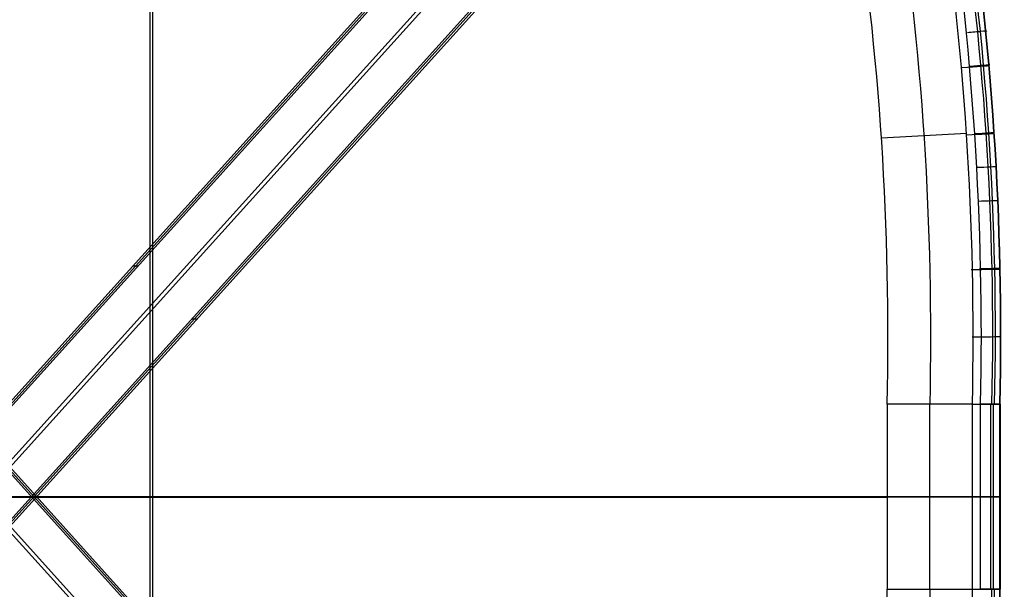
# Model space of a CAD drawing. Header units: millimetres. Extents: x -18.4 to 33.4, y -22 to 35.4.
# Tile 21 of 24: x 6.1 to 33.4, y 4.1 to 20. Entities that reach past the tile are written whole.
import ezdxf

# ---------------------------------------------------------------- set-up
doc = ezdxf.new("R2010")
doc.units = ezdxf.units.MM
doc.header["$MEASUREMENT"] = 0
doc.layers.add('Predefinito', color=18, linetype='Continuous', true_color=0x000000)

msp = doc.modelspace()

# ---------------------------------------------------------------- linework, layer by layer
at = {"layer": 'Predefinito'}
for p, q in [((27.092, 32.761, 0.987), (-11.681, -10.221, -0.036)), ((-11.576, -10.024, 2.718), (27.024, 32.767, 3.736)), ((26.968, 32.785, 6.486), (-11.478, -9.835, 5.472)), ((-10.658, -10.729, -0.009), (27.664, 31.754, 1.002)), ((-10.405, -10.288, 5.5), (27.484, 31.715, 6.499)), ((-10.135, -11.791, 0.005), (28.794, 31.365, 1.032)), ((28.697, 31.338, 3.78), (-9.985, -11.544, 2.76)), ((-9.842, -11.305, 5.515), (28.608, 31.32, 6.529)), ((9.786, -15.045, 5.898), (9.786, 28.471, 5.898)), ((9.713, -12.488, 8.397), (9.713, 25.914, 8.397)), ((28.794, -17.939, 1.032), (-10.136, 25.218, 0.005)), ((-9.985, 24.971, 2.76), (28.697, -17.911, 3.78)), ((28.608, -17.893, 6.529), (-9.842, 24.732, 5.515)), ((27.664, -18.328, 1.002), (-10.657, 24.154, -0.009)), ((27.484, -18.289, 6.499), (-10.405, 23.713, 5.5)), ((32.387, 16.801, 8.165), (30.025, 16.672, 8.871)), ((33.161, 16.841, 6.944), (33.152, 16.841, 7.243)), ((9.37, 13.116, 0.52), (9.225, 13.116, 6.018)), ((11.003, 11.642, 0.563), (10.858, 11.642, 6.061)), ((32.55, 9.287, 8.169), (30.184, 9.287, 8.875)), ((30.184, 9.287, 8.875), (30.184, 4.139, 8.875)), ((31.367, 4.139, 8.522), (31.367, 9.287, 8.522)), ((32.55, 9.287, 8.169), (32.55, 4.139, 8.169)), ((32.778, 4.139, 6.435), (32.778, 9.287, 6.435)), ((33.052, 9.287, 7.865), (33.052, 4.139, 7.865)), ((33.126, 9.287, 6.553), (33.126, 4.139, 6.553)), ((33.325, 9.287, 6.947), (33.316, 9.287, 7.247)), ((33.316, 4.139, 7.247), (33.316, 9.287, 7.247)), ((33.32, 4.139, 7.097), (33.32, 9.287, 7.097)), ((33.325, 9.287, 6.934), (33.325, 9.287, 6.947)), ((33.325, 4.139, 6.934), (33.325, 9.287, 6.934)), ((33.325, 9.287, 6.947), (33.325, 4.139, 6.947)), ((33.325, 9.287, 6.942), (33.325, 4.139, 6.942)), ((32.778, 6.713, 6.435), (-13.206, 6.713, 5.361)), ((30.184, 6.69, 8.875), (-10.759, 6.69, 7.919)), ((30.184, 6.713, 8.875), (32.55, 6.713, 8.169)), ((33.316, 6.713, 7.247), (33.325, 6.713, 6.947)), ((33.325, 6.713, 6.934), (33.325, 6.713, 6.947)), ((30.184, 4.139, 8.875), (32.55, 4.139, 8.169)), ((33.325, 4.139, 6.947), (33.316, 4.139, 7.247)), ((33.325, 4.139, 6.947), (33.325, 4.139, 6.934))]:
    msp.add_line(p, q, dxfattribs=at)
at = {"layer": 'Predefinito', "extrusion": (-0.023333, 6.06706e-10, 0.999728)}
msp.add_arc((-11.21, -51.85, 6.468), 85.347, 88.70906, 98.85789, dxfattribs=at)
at = {"layer": 'Predefinito', "extrusion": (-0.023333, -1.17385e-12, 0.999728)}
msp.add_arc((-11.217, -51.746, 6.319), 85.245, 88.70296, 98.86399, dxfattribs=at)
at = {"layer": 'Predefinito', "extrusion": (-0.023333, 1.17799e-12, 0.999728)}
msp.add_arc((-11.213, -51.795, 6.168), 85.294, 88.70592, 98.86104, dxfattribs=at)
at = {"layer": 'Predefinito', "extrusion": (-0.023333, 3.38977e-10, 0.999728)}
msp.add_arc((-11.207, -51.891, 7.408), 84.645, 88.69996, 98.84438, dxfattribs=at)
at = {"layer": 'Predefinito', "extrusion": (-0.023333, -1.03019e-11, 0.999728)}
msp.add_arc((-11.211, -51.819, 5.668), 84.761, 88.69899, 98.85082, dxfattribs=at)
at = {"layer": 'Predefinito', "extrusion": (-0.023333, 2.81033e-10, 0.999728)}
msp.add_arc((-11.209, -51.863, 7.041), 85.154, 88.70657, 98.8542, dxfattribs=at)
at = {"layer": 'Predefinito', "extrusion": (-0.023333, -2.14134e-12, 0.999728)}
msp.add_arc((-11.213, -51.801, 5.814), 85.138, 88.70389, 98.85806, dxfattribs=at)
at = {"layer": 'Predefinito', "extrusion": (-0.023333, -4.70674e-13, 0.999728)}
msp.add_arc((-11.206, -51.912, 8.168), 82.318, 88.66392, 98.80595, dxfattribs=at)
at = {"layer": 'Predefinito', "extrusion": (-0.023333, 2.54961e-12, 0.999728)}
msp.add_arc((-11.21, -51.849, 7.786), 83.436, 88.67911, 98.82874, dxfattribs=at)
at = {"layer": 'Predefinito', "extrusion": (-0.092354, 0.995723, -0.002713)}
msp.add_arc((-34.101, 7, 16.507), 0.529, 181.7474, 271.8547, dxfattribs=at)
at = {"layer": 'Predefinito', "extrusion": (-0.07841, 0.996919, -0.002308)}
msp.add_arc((-33.375, 7.211, 16.029), 1.021, 104.3528, 176.2575, dxfattribs=at)
at = {"layer": 'Predefinito', "extrusion": (-0.078651, 0.9969, -0.002311)}
msp.add_arc((-33.877, 6.994, 16.038), 0.529, 181.7453, 271.8532, dxfattribs=at)
at = {"layer": 'Predefinito', "extrusion": (-0.054218, 0.998528, -0.001593)}
msp.add_arc((-32.998, 7.201, 14.972), 1.021, 104.3509, 176.2547, dxfattribs=at)
at = {"layer": 'Predefinito', "extrusion": (-0.054431, 0.998516, -0.001599)}
msp.add_arc((-33.499, 6.984, 14.983), 0.529, 181.7425, 271.8512, dxfattribs=at)
at = {"layer": 'Predefinito', "extrusion": (-0.043919, 0.999034, -0.00129)}
msp.add_arc((-33.344, 6.979, 14.397), 0.529, 181.7416, 271.8505, dxfattribs=at)
at = {"layer": 'Predefinito', "extrusion": (-0.034475, 0.999405, -0.001013)}
msp.add_arc((-33.211, 6.976, 13.775), 0.529, 181.741, 271.8501, dxfattribs=at)
at = {"layer": 'Predefinito', "extrusion": (-0.018673, 0.999825, -0.000548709)}
msp.add_arc((-32.505, 7.187, 12.41), 1.021, 104.3485, 176.2524, dxfattribs=at)
at = {"layer": 'Predefinito', "extrusion": (-0.018772, 0.999824, -0.000551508)}
msp.add_arc((-33.005, 6.97, 12.421), 0.529, 181.7402, 271.8496, dxfattribs=at)
at = {"layer": 'Predefinito', "extrusion": (-0.007248, 0.999974, -0.000217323)}
msp.add_arc((-32.371, 7.183, 10.917), 1.021, 104.3486, 176.2522, dxfattribs=at)
at = {"layer": 'Predefinito', "extrusion": (4.1498e-10, 1, -3.94388e-10)}
msp.add_arc((-32.297, 7.18, 9.287), 1.021, 104.3489, 176.2521, dxfattribs=at)
at = {"layer": 'Predefinito', "extrusion": (-1.05392e-11, 1, -1.21859e-11)}
msp.add_arc((-32.794, 6.966, 9.287), 0.531, 183.372, 271.7141, dxfattribs=at)
at = {"layer": 'Predefinito', "extrusion": (-4.30152e-15, 1, -1.64479e-15)}
msp.add_arc((-32.298, 7.181, 6.713), 1.02, 104.325, 176.276, dxfattribs=at)
at = {"layer": 'Predefinito', "extrusion": (-3.82966e-16, 1, -4.91233e-15)}
msp.add_arc((-32.794, 6.966, 6.713), 0.531, 183.3657, 271.7204, dxfattribs=at)
at = {"layer": 'Predefinito', "extrusion": (-0.023333, -8.33473e-12, 0.999728)}
msp.add_arc((-2.22, -51.912, 8.168), 82.318, 81.19405, 91.33608, dxfattribs=at)
at = {"layer": 'Predefinito', "extrusion": (-0.023333, 2.40922e-12, 0.999728)}
msp.add_arc((-2.216, -51.849, 7.786), 83.436, 81.17126, 91.32089, dxfattribs=at)
at = {"layer": 'Predefinito', "extrusion": (-0.023333, -3.35091e-10, 0.999728)}
msp.add_arc((-2.219, -51.891, 7.408), 84.645, 81.15562, 91.30004, dxfattribs=at)
at = {"layer": 'Predefinito', "extrusion": (-0.023333, -2.76446e-10, 0.999728)}
msp.add_arc((-2.217, -51.863, 7.041), 85.154, 81.1458, 91.29343, dxfattribs=at)
at = {"layer": 'Predefinito', "extrusion": (-0.023333, 1.57599e-12, 0.999728)}
msp.add_arc((-2.213, -51.791, 5.814), 85.128, 81.14135, 91.29669, dxfattribs=at)
at = {"layer": 'Predefinito', "extrusion": (-0.023333, -6.08983e-10, 0.999728)}
msp.add_arc((-2.216, -51.85, 6.468), 85.347, 81.14211, 91.29094, dxfattribs=at)
at = {"layer": 'Predefinito', "extrusion": (-0.023333, 1.17385e-12, 0.999728)}
msp.add_arc((-2.21, -51.746, 6.319), 85.245, 81.13601, 91.29704, dxfattribs=at)
at = {"layer": 'Predefinito', "extrusion": (-0.023333, 4.88773e-13, 0.999728)}
msp.add_arc((-2.212, -51.785, 6.168), 85.284, 81.13838, 91.29467, dxfattribs=at)
at = {"layer": 'Predefinito', "extrusion": (2.59445e-11, 1, -3.93213e-11)}
msp.add_arc((-32.297, 7.18, 4.139), 1.021, 104.3489, 176.2521, dxfattribs=at)
at = {"layer": 'Predefinito', "extrusion": (-1.88039e-14, 1, 3.65445e-14)}
msp.add_arc((-32.794, 6.966, 4.139), 0.531, 183.372, 271.7141, dxfattribs=at)

doc.saveas('drawing.dxf')
